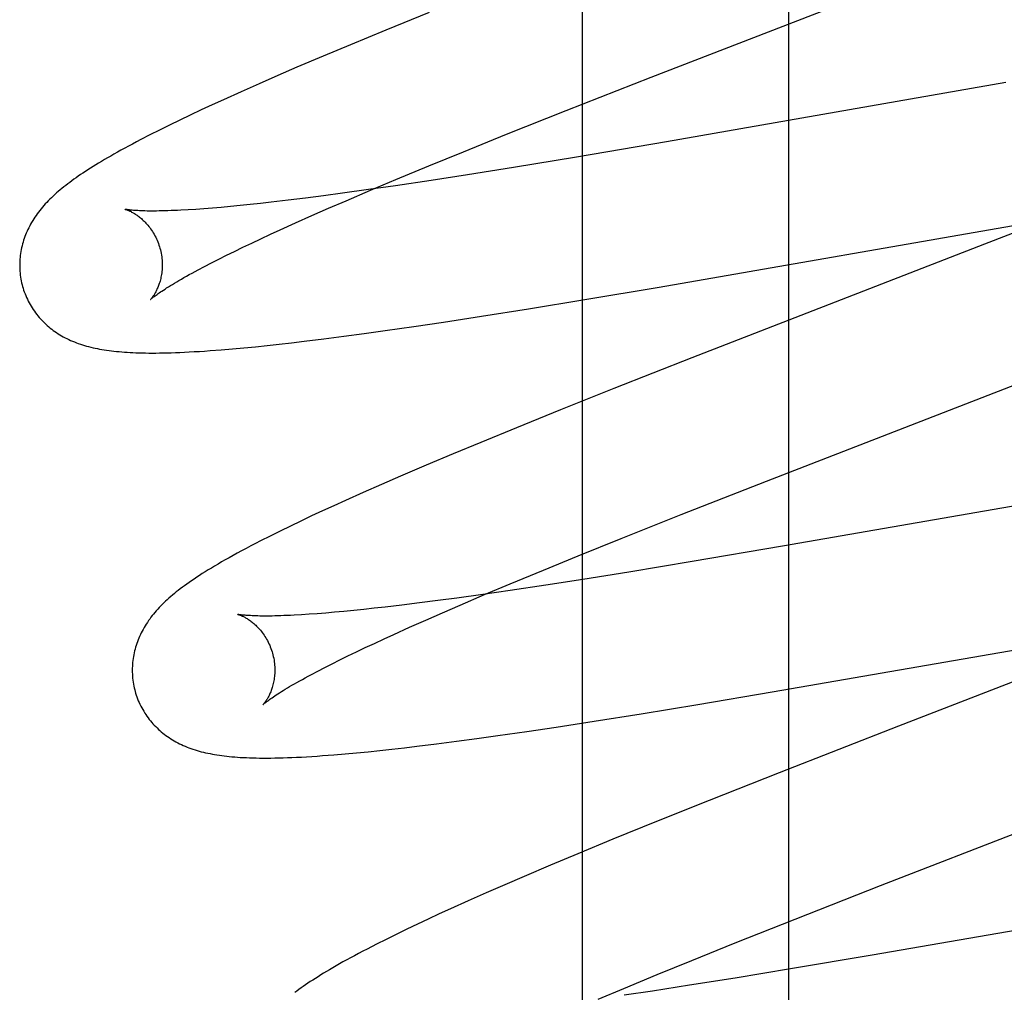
# Model space of a CAD drawing. Header units: inches. Extents: x 0 to 283, y 0 to 183.
# Tile 43 of 82: x 87.313 to 87.451, y 96.768 to 96.905. Entities that reach past the tile are written whole.
import ezdxf

# ---------------------------------------------------------------- set-up
doc = ezdxf.new("R2010")
doc.units = ezdxf.units.IN
doc.header["$LTSCALE"] = 15.583333
doc.header["$MEASUREMENT"] = 0
doc.linetypes.add('HIDDEN', pattern=[0.2, 0.1, -0.1])
doc.layers.add('DEFAULT_2', color=8, linetype='HIDDEN')
doc.layers.add('MAIN_OR_RIGHT_DOOR_ASSEMBLY', color=7, linetype='CONTINUOUS')

msp = doc.modelspace()

# ---------------------------------------------------------------- linework, layer by layer
at = {"layer": 'DEFAULT_2', "color": 8, "linetype": 'HIDDEN'}
for p, q in [((87.42107, 93.22339), (87.42107, 98.72389)), ((87.40176, 96.89679), (87.45105, 96.91592)), ((87.37063, 96.90586), (87.36451, 96.90337)), ((87.36451, 96.90337), (87.35958, 96.90133)), ((87.35958, 96.90133), (87.35576, 96.89973)), ((87.35576, 96.89973), (87.35206, 96.89816)), ((87.35206, 96.89816), (87.34937, 96.897)), ((87.34937, 96.897), (87.34676, 96.89586)), ((87.38982, 96.8921), (87.40176, 96.89679)), ((87.34676, 96.89586), (87.34423, 96.89473)), ((87.45152, 96.89601), (87.40389, 96.88771)), ((87.34423, 96.89473), (87.34177, 96.89362)), ((87.34018, 96.8929), (87.33863, 96.89218)), ((87.34177, 96.89362), (87.34018, 96.8929)), ((87.33711, 96.89146), (87.33564, 96.89076)), ((87.33863, 96.89218), (87.33711, 96.89146)), ((87.38145, 96.88877), (87.38982, 96.8921)), ((87.33419, 96.89005), (87.33277, 96.88935)), ((87.33564, 96.89076), (87.33419, 96.89005)), ((87.33142, 96.88867), (87.33016, 96.88802)), ((87.33277, 96.88935), (87.33142, 96.88867)), ((87.37542, 96.88633), (87.38145, 96.88877)), ((87.40389, 96.88771), (87.39127, 96.88557)), ((87.37058, 96.88435), (87.37542, 96.88633)), ((87.39127, 96.88557), (87.38242, 96.88412)), ((87.36594, 96.88242), (87.37058, 96.88435)), ((87.38242, 96.88412), (87.37601, 96.8831)), ((87.37601, 96.8831), (87.37087, 96.8823)), ((87.36591, 96.88156), (87.36211, 96.88101)), ((87.36238, 96.88092), (87.36594, 96.88242)), ((87.37087, 96.8823), (87.36591, 96.88156)), ((87.3558, 96.88015), (87.35326, 96.87982)), ((87.35845, 96.8805), (87.3558, 96.88015)), ((87.36211, 96.88101), (87.35845, 96.8805)), ((87.35896, 96.87946), (87.36238, 96.88092)), ((87.34145, 96.87852), (87.34021, 96.87842)), ((87.34275, 96.87864), (87.34145, 96.87852)), ((87.3441, 96.87877), (87.34275, 96.87864)), ((87.34551, 96.87892), (87.3441, 96.87877)), ((87.34696, 96.87907), (87.34551, 96.87892)), ((87.34846, 96.87924), (87.34696, 96.87907)), ((87.35081, 96.87952), (87.34846, 96.87924)), ((87.35326, 96.87982), (87.35081, 96.87952)), ((87.35651, 96.8784), (87.35896, 96.87946)), ((87.46193, 96.87859), (87.44851, 96.87335)), ((87.33789, 96.87824), (87.33681, 96.87818)), ((87.33902, 96.87832), (87.33789, 96.87824)), ((87.34021, 96.87842), (87.33902, 96.87832)), ((87.35188, 96.87635), (87.35415, 96.87736)), ((87.35415, 96.87736), (87.35651, 96.8784)), ((87.34972, 96.87537), (87.35188, 96.87635)), ((87.40289, 96.86735), (87.45635, 96.87664)), ((87.347, 96.87412), (87.34834, 96.87474)), ((87.34834, 96.87474), (87.34972, 96.87537)), ((87.34448, 96.87292), (87.34572, 96.87351)), ((87.34572, 96.87351), (87.347, 96.87412)), ((87.44851, 96.87335), (87.40747, 96.85743)), ((87.3411, 96.87126), (87.34218, 96.8718)), ((87.34218, 96.8718), (87.3433, 96.87235)), ((87.3433, 96.87235), (87.34448, 96.87292)), ((87.33822, 96.86977), (87.33912, 96.87024)), ((87.33912, 96.87024), (87.34008, 96.87074)), ((87.34008, 96.87074), (87.3411, 96.87126)), ((87.39245, 96.86559), (87.40289, 96.86735)), ((87.38454, 96.8643), (87.39245, 96.86559)), ((87.37795, 96.86325), (87.38454, 96.8643)), ((87.36847, 96.86182), (87.37262, 96.86243)), ((87.37262, 96.86243), (87.37795, 96.86325)), ((87.35862, 96.86044), (87.3615, 96.86083)), ((87.3615, 96.86083), (87.36444, 96.86124)), ((87.36444, 96.86124), (87.36847, 96.86182)), ((87.34789, 96.85915), (87.34959, 96.85934)), ((87.34959, 96.85934), (87.35132, 96.85953)), ((87.35132, 96.85953), (87.3531, 96.85974)), ((87.3531, 96.85974), (87.35582, 96.86008)), ((87.35582, 96.86008), (87.35862, 96.86044)), ((87.34144, 96.85855), (87.34302, 96.85868)), ((87.34302, 96.85868), (87.34461, 96.85882)), ((87.34461, 96.85882), (87.34623, 96.85898)), ((87.34623, 96.85898), (87.34789, 96.85915)), ((87.41792, 96.84015), (87.46522, 96.8585)), ((87.40747, 96.85743), (87.39651, 96.85311)), ((87.39651, 96.85311), (87.38905, 96.85014)), ((87.38905, 96.85014), (87.38286, 96.84763)), ((87.38286, 96.84763), (87.37786, 96.84557)), ((87.37786, 96.84557), (87.37398, 96.84396)), ((87.37398, 96.84396), (87.37021, 96.84237)), ((87.37021, 96.84237), (87.36657, 96.84082)), ((87.36657, 96.84082), (87.36392, 96.83967)), ((87.40595, 96.83544), (87.41792, 96.84015)), ((87.47776, 96.84099), (87.42019, 96.83101)), ((87.36135, 96.83854), (87.35886, 96.83742)), ((87.36392, 96.83967), (87.36135, 96.83854)), ((87.35886, 96.83742), (87.35724, 96.83669)), ((87.35566, 96.83596), (87.35412, 96.83525)), ((87.35724, 96.83669), (87.35566, 96.83596)), ((87.35263, 96.83454), (87.35117, 96.83384)), ((87.35412, 96.83525), (87.35263, 96.83454)), ((87.39755, 96.8321), (87.40595, 96.83544)), ((87.34973, 96.83314), (87.34832, 96.83244)), ((87.35117, 96.83384), (87.34973, 96.83314)), ((87.34832, 96.83244), (87.34693, 96.83174)), ((87.3915, 96.82965), (87.39755, 96.8321)), ((87.42019, 96.83101), (87.40751, 96.82886)), ((87.38664, 96.82767), (87.3915, 96.82965)), ((87.40751, 96.82886), (87.3986, 96.82739)), ((87.38197, 96.82573), (87.38664, 96.82767)), ((87.39216, 96.82636), (87.38698, 96.82556)), ((87.3986, 96.82739), (87.39216, 96.82636)), ((87.38199, 96.82481), (87.37816, 96.82425)), ((87.37839, 96.82423), (87.38197, 96.82573)), ((87.38698, 96.82556), (87.38199, 96.82481)), ((87.37181, 96.82338), (87.36925, 96.82305)), ((87.37447, 96.82374), (87.37181, 96.82338)), ((87.37816, 96.82425), (87.37447, 96.82374)), ((87.37496, 96.82276), (87.37839, 96.82423)), ((87.36003, 96.82199), (87.35866, 96.82186)), ((87.36144, 96.82214), (87.36003, 96.82199)), ((87.36291, 96.8223), (87.36144, 96.82214)), ((87.36442, 96.82247), (87.36291, 96.8223)), ((87.36678, 96.82275), (87.36442, 96.82247)), ((87.36925, 96.82305), (87.36678, 96.82275)), ((87.3725, 96.82169), (87.37496, 96.82276)), ((87.35376, 96.82146), (87.35268, 96.82139)), ((87.3549, 96.82154), (87.35376, 96.82146)), ((87.3561, 96.82163), (87.3549, 96.82154)), ((87.35735, 96.82174), (87.3561, 96.82163)), ((87.35866, 96.82186), (87.35735, 96.82174)), ((87.36784, 96.81964), (87.37012, 96.82065)), ((87.37012, 96.82065), (87.3725, 96.82169)), ((87.36567, 96.81865), (87.36784, 96.81964)), ((87.41873, 96.81057), (87.47113, 96.81968)), ((87.36294, 96.81739), (87.36428, 96.81802)), ((87.36428, 96.81802), (87.36567, 96.81865)), ((87.3604, 96.81619), (87.36164, 96.81679)), ((87.36164, 96.81679), (87.36294, 96.81739)), ((87.46411, 96.81648), (87.43646, 96.80578)), ((87.357, 96.81452), (87.35808, 96.81506)), ((87.35808, 96.81506), (87.35921, 96.81562)), ((87.35921, 96.81562), (87.3604, 96.81619)), ((87.355, 96.8135), (87.35597, 96.814)), ((87.35597, 96.814), (87.357, 96.81452)), ((87.35409, 96.81302), (87.355, 96.8135)), ((87.40828, 96.80881), (87.41873, 96.81057)), ((87.40037, 96.80751), (87.40828, 96.80881)), ((87.39377, 96.80647), (87.40037, 96.80751)), ((87.38429, 96.80503), (87.38844, 96.80565)), ((87.38844, 96.80565), (87.39377, 96.80647)), ((87.43646, 96.80578), (87.4197, 96.79924)), ((87.37443, 96.80365), (87.37731, 96.80404)), ((87.37731, 96.80404), (87.38025, 96.80445)), ((87.38025, 96.80445), (87.38429, 96.80503)), ((87.3637, 96.80236), (87.36539, 96.80255)), ((87.36539, 96.80255), (87.36713, 96.80274)), ((87.36713, 96.80274), (87.3689, 96.80295)), ((87.3689, 96.80295), (87.37163, 96.80329)), ((87.37163, 96.80329), (87.37443, 96.80365)), ((87.35723, 96.80176), (87.35881, 96.80189)), ((87.35881, 96.80189), (87.36042, 96.80203)), ((87.36042, 96.80203), (87.36204, 96.80219)), ((87.36204, 96.80219), (87.3637, 96.80236)), ((87.43393, 96.78344), (87.4823, 96.80221)), ((87.4197, 96.79924), (87.4099, 96.79537)), ((87.4099, 96.79537), (87.40251, 96.7924)), ((87.40251, 96.7924), (87.39638, 96.78991)), ((87.39638, 96.78991), (87.39145, 96.78787)), ((87.39145, 96.78787), (87.38763, 96.78627)), ((87.38763, 96.78627), (87.38393, 96.7847)), ((87.38393, 96.7847), (87.38123, 96.78354)), ((87.38123, 96.78354), (87.37861, 96.7824)), ((87.42193, 96.77873), (87.43393, 96.78344)), ((87.48848, 96.78334), (87.43275, 96.77366)), ((87.37861, 96.7824), (87.37607, 96.78127)), ((87.37607, 96.78127), (87.37362, 96.78016)), ((87.37203, 96.77944), (87.37048, 96.77872)), ((87.37362, 96.78016), (87.37203, 96.77944)), ((87.36896, 96.778), (87.36746, 96.77729)), ((87.37048, 96.77872), (87.36896, 96.778)), ((87.41352, 96.77538), (87.42193, 96.77873)), ((87.36599, 96.77658), (87.36457, 96.77588)), ((87.36746, 96.77729), (87.36599, 96.77658)), ((87.3632, 96.77519), (87.36191, 96.77453)), ((87.36457, 96.77588), (87.3632, 96.77519)), ((87.40745, 96.77293), (87.41352, 96.77538)), ((87.43275, 96.77366), (87.42128, 96.77173)), ((87.40258, 96.77094), (87.40745, 96.77293)), ((87.3979, 96.769), (87.40258, 96.77094)), ((87.42128, 96.77173), (87.41353, 96.77046)), ((87.40711, 96.76944), (87.40195, 96.76864)), ((87.41353, 96.77046), (87.40711, 96.76944)), ((87.39431, 96.76749), (87.3979, 96.769)), ((87.40195, 96.76864), (87.39797, 96.76805))]:
    msp.add_line(p, q, dxfattribs=at)
for points in [[(87.33016, 96.88802), (87.32956, 96.88771), (87.32898, 96.8874), (87.32843, 96.88711), (87.3279, 96.88682), (87.32738, 96.88653), (87.32688, 96.88626), (87.3264, 96.88599), (87.32594, 96.88572), (87.32549, 96.88547), (87.32506, 96.88521), (87.32464, 96.88497), (87.32424, 96.88472), (87.32384, 96.88448), (87.32346, 96.88425), (87.32309, 96.88401), (87.32273, 96.88378), (87.32239, 96.88356), (87.32205, 96.88333), (87.32172, 96.88311), (87.3214, 96.88289), (87.32108, 96.88268), (87.32078, 96.88246), (87.32048, 96.88224), (87.32019, 96.88203), (87.31991, 96.88182), (87.31964, 96.8816), (87.31937, 96.88139), (87.3191, 96.88118), (87.31884, 96.88096), (87.31859, 96.88075)], [(87.31859, 96.88075), (87.31835, 96.88054), (87.3181, 96.88032), (87.31787, 96.8801), (87.31764, 96.87988), (87.31741, 96.87966), (87.31719, 96.87944), (87.31698, 96.87922), (87.31677, 96.879), (87.31657, 96.87877), (87.31637, 96.87854), (87.31618, 96.87831), (87.31599, 96.87808), (87.31581, 96.87785), (87.31564, 96.87762), (87.31547, 96.87738), (87.31531, 96.87714), (87.31515, 96.8769), (87.315, 96.87666), (87.31485, 96.87641), (87.31471, 96.87617), (87.31458, 96.87592), (87.31445, 96.87567), (87.31433, 96.87542), (87.31421, 96.87517), (87.3141, 96.87492), (87.314, 96.87467), (87.3139, 96.87442), (87.31381, 96.87416), (87.31373, 96.87391), (87.31365, 96.87365), (87.31358, 96.87339), (87.31351, 96.87313), (87.31345, 96.87286), (87.31339, 96.8726), (87.31334, 96.87233), (87.3133, 96.87206), (87.31326, 96.87179), (87.31323, 96.87152), (87.31321, 96.87124), (87.31319, 96.87097), (87.31318, 96.87069), (87.31318, 96.87041), (87.31318, 96.87014), (87.31319, 96.86986), (87.31321, 96.86958), (87.31323, 96.8693), (87.31326, 96.86902), (87.3133, 96.86875), (87.31334, 96.86847), (87.31339, 96.8682), (87.31345, 96.86792), (87.31352, 96.86765), (87.31358, 96.86742)], [(87.328, 96.87824), (87.32799, 96.87824), (87.32799, 96.87825), (87.32799, 96.87824), (87.32801, 96.87824), (87.32803, 96.87823), (87.32806, 96.87822), (87.3281, 96.87821), (87.32815, 96.8782), (87.3282, 96.87818), (87.32825, 96.87816), (87.32832, 96.87814), (87.32838, 96.87811), (87.32846, 96.87808), (87.32853, 96.87804), (87.32861, 96.87801), (87.3287, 96.87797), (87.32879, 96.87792), (87.32888, 96.87787), (87.32898, 96.87782), (87.32908, 96.87776), (87.32919, 96.8777), (87.32929, 96.87764), (87.3294, 96.87757), (87.32952, 96.87749), (87.32963, 96.87741), (87.32975, 96.87733), (87.32987, 96.87724), (87.32999, 96.87714), (87.33012, 96.87704), (87.33024, 96.87694), (87.33037, 96.87682), (87.3305, 96.8767), (87.33063, 96.87658), (87.33076, 96.87645), (87.33089, 96.87631), (87.33102, 96.87616), (87.33115, 96.87601), (87.33128, 96.87585), (87.33141, 96.87569), (87.33154, 96.87551), (87.33167, 96.87533), (87.33179, 96.87515), (87.33191, 96.87495), (87.33203, 96.87476), (87.33214, 96.87455), (87.33225, 96.87434), (87.33235, 96.87412), (87.33245, 96.8739), (87.33255, 96.87368), (87.33263, 96.87345), (87.33271, 96.87322), (87.33279, 96.87298), (87.33285, 96.87278)], [(87.33681, 96.87818), (87.3358, 96.87812), (87.33532, 96.8781), (87.33485, 96.87808), (87.3344, 96.87806), (87.33396, 96.87804), (87.33354, 96.87803), (87.33313, 96.87802), (87.33274, 96.87802), (87.33237, 96.87801), (87.33201, 96.87801), (87.33167, 96.87801), (87.33135, 96.87801), (87.33104, 96.87801), (87.33074, 96.87802), (87.33047, 96.87803), (87.33021, 96.87804), (87.32996, 96.87805), (87.32973, 96.87806), (87.32952, 96.87807), (87.32932, 96.87809), (87.32914, 96.8781), (87.32897, 96.87811), (87.32882, 96.87813), (87.32868, 96.87814), (87.32856, 96.87816), (87.32845, 96.87817), (87.32835, 96.87818), (87.32826, 96.8782), (87.32819, 96.87821), (87.32813, 96.87822), (87.32808, 96.87823), (87.32804, 96.87824), (87.32801, 96.87824), (87.328, 96.87824)], [(87.33285, 96.87278), (87.33291, 96.87257), (87.33296, 96.87232), (87.33301, 96.87208), (87.33306, 96.87184), (87.33309, 96.8716), (87.33312, 96.87136), (87.33314, 96.87112), (87.33316, 96.87088), (87.33317, 96.87065), (87.33317, 96.87042), (87.33316, 96.87019), (87.33315, 96.86997), (87.33314, 96.86975), (87.33312, 96.86953), (87.33309, 96.86933), (87.33306, 96.86912), (87.33303, 96.86892), (87.33299, 96.86873), (87.33295, 96.86855), (87.33291, 96.86837), (87.33286, 96.86819), (87.33281, 96.86802), (87.33276, 96.86786), (87.33271, 96.8677), (87.33265, 96.86755), (87.3326, 96.86741), (87.33254, 96.86727), (87.33248, 96.86714), (87.33243, 96.86701), (87.33237, 96.86689), (87.33231, 96.86677), (87.33225, 96.86666), (87.33219, 96.86655), (87.33214, 96.86645), (87.33208, 96.86636), (87.33202, 96.86627), (87.33197, 96.86618), (87.33192, 96.8661), (87.33187, 96.86603), (87.33182, 96.86596), (87.33177, 96.8659), (87.33173, 96.86584), (87.33169, 96.86579), (87.33165, 96.86574), (87.33162, 96.8657), (87.33159, 96.86567), (87.33156, 96.86564), (87.33154, 96.86561), (87.33152, 96.8656), (87.33151, 96.86558), (87.33151, 96.86558)], [(87.33151, 96.86558), (87.33152, 96.86559), (87.33153, 96.8656), (87.33155, 96.86562), (87.33158, 96.86565), (87.33162, 96.86568), (87.33167, 96.86572), (87.33173, 96.86577), (87.3318, 96.86583), (87.33187, 96.86589), (87.33196, 96.86596), (87.33207, 96.86604), (87.33218, 96.86613), (87.3323, 96.86622), (87.33244, 96.86632), (87.33259, 96.86643), (87.33276, 96.86654), (87.33294, 96.86666), (87.33313, 96.86679), (87.33334, 96.86693), (87.33356, 96.86707), (87.33379, 96.86722), (87.33405, 96.86738), (87.33431, 96.86755), (87.33459, 96.86772), (87.33489, 96.8679), (87.3352, 96.86808), (87.33552, 96.86827), (87.33586, 96.86847), (87.33622, 96.86867), (87.33659, 96.86888), (87.33697, 96.86909), (87.33737, 96.86931), (87.33779, 96.86954), (87.33822, 96.86977)], [(87.31358, 96.86742), (87.31365, 96.86719), (87.31373, 96.86693), (87.31382, 96.86666), (87.31392, 96.8664), (87.31402, 96.86614), (87.31413, 96.86588), (87.31425, 96.86563), (87.31437, 96.86538), (87.3145, 96.86513), (87.31463, 96.86489), (87.31477, 96.86465), (87.31492, 96.86442), (87.31507, 96.86419), (87.31523, 96.86396), (87.31539, 96.86374), (87.31556, 96.86352), (87.31573, 96.86331), (87.3159, 96.8631), (87.31608, 96.86289), (87.31627, 96.8627), (87.31645, 96.8625), (87.31665, 96.86231), (87.31684, 96.86213), (87.31704, 96.86195), (87.31725, 96.86177), (87.31746, 96.8616), (87.31767, 96.86144), (87.31788, 96.86127), (87.31811, 96.86112), (87.31833, 96.86096), (87.31856, 96.86081), (87.3188, 96.86066), (87.31905, 96.86052), (87.31929, 96.86038), (87.31954, 96.86025), (87.3198, 96.86012), (87.32006, 96.85999), (87.32032, 96.85987), (87.32058, 96.85976), (87.32085, 96.85965), (87.32113, 96.85954), (87.3214, 96.85944), (87.32169, 96.85934), (87.32197, 96.85925), (87.32226, 96.85916), (87.32255, 96.85907), (87.32285, 96.85899), (87.32315, 96.85892), (87.32346, 96.85884), (87.32376, 96.85878), (87.32408, 96.85871), (87.32439, 96.85865), (87.32471, 96.85859), (87.32504, 96.85854), (87.32537, 96.85849), (87.32571, 96.85844), (87.32605, 96.8584), (87.3264, 96.85836), (87.32675, 96.85832), (87.32711, 96.85829), (87.32748, 96.85825), (87.32786, 96.85823), (87.32825, 96.8582), (87.32865, 96.85818), (87.32905, 96.85816), (87.32947, 96.85814), (87.3299, 96.85813), (87.33035, 96.85811), (87.33081, 96.85811), (87.33128, 96.8581), (87.33176, 96.8581), (87.33226, 96.8581), (87.33278, 96.85811), (87.33332, 96.85811), (87.33387, 96.85813), (87.33444, 96.85814), (87.33504, 96.85816), (87.33565, 96.85819), (87.3363, 96.85821), (87.33696, 96.85825), (87.33766, 96.85829), (87.33838, 96.85833), (87.33912, 96.85838), (87.33989, 96.85843), (87.34144, 96.85855)], [(87.34693, 96.83174), (87.34625, 96.83138), (87.34558, 96.83104), (87.34493, 96.83069), (87.3443, 96.83036), (87.3437, 96.83003), (87.34311, 96.82971), (87.34255, 96.8294), (87.34201, 96.82909), (87.3415, 96.8288), (87.341, 96.82851), (87.34052, 96.82823), (87.34006, 96.82795), (87.33962, 96.82768), (87.3392, 96.82742), (87.33879, 96.82716), (87.33839, 96.82691), (87.33801, 96.82666), (87.33764, 96.82641), (87.33729, 96.82617), (87.33695, 96.82593), (87.33662, 96.8257), (87.3363, 96.82547), (87.336, 96.82525), (87.3357, 96.82503), (87.33542, 96.82481), (87.33514, 96.82459), (87.33487, 96.82437), (87.33461, 96.82416), (87.33436, 96.82394)], [(87.33436, 96.82394), (87.33411, 96.82372), (87.33387, 96.8235), (87.33363, 96.82329), (87.3334, 96.82307), (87.33318, 96.82285), (87.33296, 96.82263), (87.33275, 96.8224), (87.33254, 96.82218), (87.33234, 96.82195), (87.33214, 96.82173), (87.33195, 96.8215), (87.33177, 96.82127), (87.33159, 96.82104), (87.33141, 96.8208), (87.33125, 96.82057), (87.33108, 96.82033), (87.33093, 96.82009), (87.33078, 96.81985), (87.33063, 96.8196), (87.33049, 96.81935), (87.33036, 96.81911), (87.33023, 96.81886), (87.33011, 96.81861), (87.32999, 96.81836), (87.32989, 96.81811), (87.32978, 96.81786), (87.32969, 96.81761), (87.3296, 96.81735), (87.32951, 96.8171), (87.32944, 96.81684), (87.32936, 96.81658), (87.3293, 96.81632), (87.32923, 96.81606), (87.32918, 96.81579), (87.32913, 96.81553), (87.32909, 96.81526), (87.32905, 96.81499), (87.32902, 96.81471), (87.329, 96.81444), (87.32898, 96.81417), (87.32897, 96.81389), (87.32897, 96.81361), (87.32897, 96.81334), (87.32898, 96.81306), (87.329, 96.81278), (87.32902, 96.81251), (87.32905, 96.81223), (87.32909, 96.81195), (87.32913, 96.81168), (87.32919, 96.8114), (87.32924, 96.81113), (87.32931, 96.81086), (87.32937, 96.81063)], [(87.3438, 96.82145), (87.34379, 96.82145), (87.34378, 96.82146), (87.34378, 96.82145), (87.3438, 96.82145), (87.34382, 96.82144), (87.34385, 96.82144), (87.34388, 96.82142), (87.34393, 96.82141), (87.34398, 96.82139), (87.34403, 96.82137), (87.3441, 96.82135), (87.34416, 96.82132), (87.34423, 96.82129), (87.34431, 96.82126), (87.34439, 96.82122), (87.34448, 96.82118), (87.34457, 96.82114), (87.34466, 96.82109), (87.34476, 96.82104), (87.34486, 96.82098), (87.34496, 96.82092), (87.34507, 96.82085), (87.34518, 96.82078), (87.34529, 96.82071), (87.34541, 96.82063), (87.34553, 96.82055), (87.34565, 96.82046), (87.34577, 96.82036), (87.3459, 96.82026), (87.34602, 96.82015), (87.34615, 96.82004), (87.34628, 96.81992), (87.34641, 96.8198), (87.34654, 96.81967), (87.34667, 96.81953), (87.3468, 96.81938), (87.34693, 96.81923), (87.34707, 96.81907), (87.3472, 96.8189), (87.34732, 96.81873), (87.34745, 96.81855), (87.34757, 96.81836), (87.3477, 96.81817), (87.34781, 96.81797), (87.34793, 96.81777), (87.34804, 96.81756), (87.34814, 96.81734), (87.34824, 96.81712), (87.34833, 96.81689), (87.34842, 96.81666), (87.3485, 96.81643), (87.34858, 96.81619), (87.34864, 96.81599)], [(87.35268, 96.82139), (87.35166, 96.82133), (87.35117, 96.82131), (87.3507, 96.82129), (87.35024, 96.82127), (87.3498, 96.82125), (87.34938, 96.82124), (87.34897, 96.82123), (87.34858, 96.82122), (87.3482, 96.82122), (87.34784, 96.82122), (87.34749, 96.82122), (87.34717, 96.82122), (87.34685, 96.82122), (87.34656, 96.82123), (87.34629, 96.82124), (87.34603, 96.82125), (87.34578, 96.82126), (87.34555, 96.82127), (87.34534, 96.82128), (87.34515, 96.82129), (87.34496, 96.82131), (87.34479, 96.82132), (87.34464, 96.82133), (87.3445, 96.82135), (87.34437, 96.82136), (87.34426, 96.82138), (87.34416, 96.82139), (87.34407, 96.8214), (87.344, 96.82141), (87.34393, 96.82143), (87.34388, 96.82143), (87.34384, 96.82144), (87.34381, 96.82145), (87.3438, 96.82145)], [(87.34864, 96.81599), (87.3487, 96.81577), (87.34875, 96.81553), (87.3488, 96.81529), (87.34885, 96.81505), (87.34888, 96.81481), (87.34891, 96.81457), (87.34893, 96.81433), (87.34895, 96.81409), (87.34896, 96.81385), (87.34896, 96.81362), (87.34895, 96.8134), (87.34895, 96.81317), (87.34893, 96.81295), (87.34891, 96.81274), (87.34888, 96.81253), (87.34885, 96.81232), (87.34882, 96.81213), (87.34878, 96.81193), (87.34874, 96.81175), (87.3487, 96.81157), (87.34865, 96.81139), (87.3486, 96.81122), (87.34855, 96.81106), (87.3485, 96.81091), (87.34844, 96.81076), (87.34839, 96.81061), (87.34833, 96.81047), (87.34827, 96.81034), (87.34821, 96.81021), (87.34816, 96.81009), (87.3481, 96.80997), (87.34804, 96.80986), (87.34798, 96.80976), (87.34792, 96.80966), (87.34787, 96.80956), (87.34781, 96.80947), (87.34776, 96.80939), (87.34771, 96.80931), (87.34765, 96.80923), (87.34761, 96.80917), (87.34756, 96.8091), (87.34752, 96.80905), (87.34748, 96.80899), (87.34744, 96.80895), (87.3474, 96.80891), (87.34737, 96.80887), (87.34735, 96.80884), (87.34733, 96.80882), (87.34731, 96.8088), (87.3473, 96.80879), (87.3473, 96.80879)], [(87.3473, 96.80879), (87.34731, 96.8088), (87.34732, 96.80881), (87.34735, 96.80883), (87.34738, 96.80886), (87.34742, 96.8089), (87.34747, 96.80894), (87.34753, 96.80899), (87.3476, 96.80905), (87.34768, 96.80911), (87.34777, 96.80918), (87.34787, 96.80926), (87.34799, 96.80935), (87.34812, 96.80944), (87.34826, 96.80954), (87.34841, 96.80965), (87.34858, 96.80977), (87.34876, 96.80989), (87.34895, 96.81002), (87.34916, 96.81016), (87.34939, 96.81031), (87.34963, 96.81046), (87.34988, 96.81062), (87.35015, 96.81078), (87.35043, 96.81096), (87.35073, 96.81113), (87.35104, 96.81132), (87.35137, 96.81151), (87.35172, 96.81171), (87.35207, 96.81191), (87.35245, 96.81212), (87.35284, 96.81234), (87.35324, 96.81256), (87.35366, 96.81279), (87.35409, 96.81302)], [(87.32937, 96.81063), (87.32944, 96.8104), (87.32952, 96.81013), (87.32961, 96.80987), (87.32971, 96.80961), (87.32981, 96.80935), (87.32992, 96.80909), (87.33004, 96.80884), (87.33016, 96.80859), (87.33029, 96.80834), (87.33043, 96.8081), (87.33057, 96.80786), (87.33071, 96.80762), (87.33086, 96.80739), (87.33102, 96.80717), (87.33118, 96.80694), (87.33135, 96.80673), (87.33152, 96.80651), (87.33169, 96.80631), (87.33187, 96.8061), (87.33206, 96.8059), (87.33225, 96.80571), (87.33244, 96.80552), (87.33264, 96.80533), (87.33284, 96.80515), (87.33304, 96.80498), (87.33325, 96.80481), (87.33346, 96.80464), (87.33368, 96.80448), (87.3339, 96.80432), (87.33413, 96.80417), (87.33436, 96.80402), (87.3346, 96.80387), (87.33484, 96.80373), (87.33509, 96.80359), (87.33534, 96.80345), (87.3356, 96.80332), (87.33585, 96.8032), (87.33612, 96.80308), (87.33638, 96.80296), (87.33665, 96.80285), (87.33692, 96.80275), (87.3372, 96.80264), (87.33748, 96.80255), (87.33777, 96.80245), (87.33806, 96.80236), (87.33835, 96.80228), (87.33865, 96.8022), (87.33895, 96.80212), (87.33926, 96.80205), (87.33956, 96.80198), (87.33988, 96.80192), (87.3402, 96.80186), (87.34052, 96.8018), (87.34085, 96.80175), (87.34118, 96.8017), (87.34152, 96.80165), (87.34187, 96.8016), (87.34222, 96.80156), (87.34258, 96.80153), (87.34295, 96.80149), (87.34333, 96.80146), (87.34372, 96.80143), (87.34412, 96.8014), (87.34454, 96.80138), (87.34497, 96.80136), (87.34541, 96.80134), (87.34587, 96.80133), (87.34634, 96.80132), (87.34682, 96.80131), (87.34733, 96.80131), (87.34785, 96.80131), (87.34838, 96.80131), (87.34894, 96.80132), (87.34951, 96.80133), (87.35011, 96.80135), (87.35072, 96.80137), (87.35136, 96.80139), (87.35202, 96.80142), (87.35271, 96.80145), (87.35342, 96.80149), (87.35415, 96.80154), (87.3549, 96.80158), (87.35566, 96.80164), (87.35723, 96.80176)], [(87.36191, 96.77453), (87.3613, 96.77421), (87.3607, 96.77389), (87.36013, 96.77359), (87.35957, 96.77329), (87.35904, 96.77299), (87.35852, 96.77271), (87.35803, 96.77243), (87.35755, 96.77216), (87.35709, 96.77189), (87.35664, 96.77163), (87.35622, 96.77138), (87.3558, 96.77113), (87.35541, 96.77089), (87.35502, 96.77065), (87.35465, 96.77041), (87.35429, 96.77018), (87.35394, 96.76996), (87.3536, 96.76973), (87.35327, 96.76951), (87.35295, 96.76929), (87.35264, 96.76907), (87.35233, 96.76886), (87.35204, 96.76864), (87.35175, 96.76843)]]:
    msp.add_lwpolyline(points, dxfattribs=at)
at = {"layer": 'MAIN_OR_RIGHT_DOOR_ASSEMBLY', "color": 3, "linetype": 'Continuous'}
msp.add_line((87.39207, 104.56556), (87.39207, 88.06556), dxfattribs=at)

doc.saveas('drawing.dxf')
